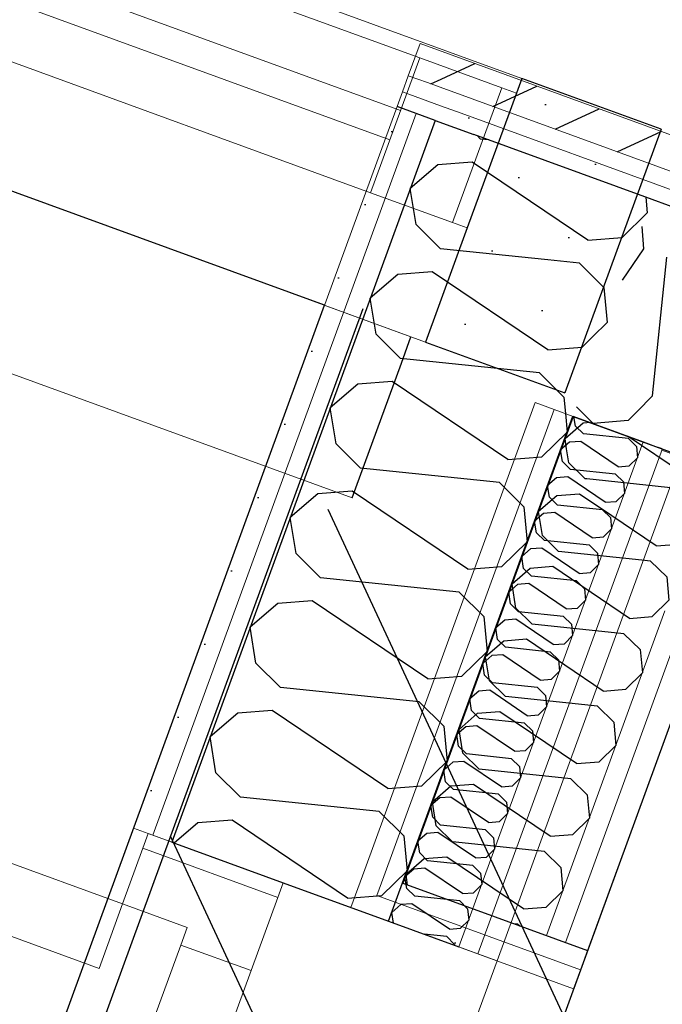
# Model space of a CAD drawing. Header units: millimetres. Extents: x 112481703 to 112588235, y 1264638581 to 1264713486.
# Tile 191 of 256: x 112565331 to 112565743, y 1264680070 to 1264680701. Entities that reach past the tile are written whole.
import ezdxf

# ---------------------------------------------------------------- set-up
doc = ezdxf.new("R2010")
doc.units = ezdxf.units.MM
doc.header["$LTSCALE"] = 0.5
doc.header["$MEASUREMENT"] = 0
doc.linetypes.add('Lang stiplet', pattern=[2116.666603, 1269.999981, -846.666622])
doc.linetypes.add('PLINE', pattern=[0])
for name, color, linetype in [('231- Bærende yttervegger', 7, 'Continuous'), ('231- Bærende yttervegger (Skravur)', 7, 'Continuous'), ('232- Ikke-bærende yttervegger(Nye konstruksjoner)', 7, 'Continuous'), ('266- Himling og innvendig overflate#1', 7, 'Continuous'), ('862- M___Nettoareal', 7, 'Continuous'), ('862- M___Nettoareal(Nye konstruksjoner)', 7, 'Continuous'), ('862- M___Nettoareal(Polylinje)', 7, 'Continuous'), ('862- M___Nettoareal(Polylinje)(Nye konstruksjoner)', 7, 'Continuous'), ('LA_farge_dekke_asfalt2', 7, 'Continuous'), ('Yttervegger.A225', 7, 'Continuous'), ('Yttervegger.A225 (Skravur)', 7, 'Continuous')]:
    doc.layers.add(name, color=color, linetype=linetype)
for name, color, linetype, lineweight in [('234- Vinduer_ dører_ porter', 7, 'Continuous', 0), ('234- Vinduer_ dører_ porter(Nye konstruksjoner)', 7, 'Continuous', 0), ('235- Utvendig kledning og overflate', 7, 'Continuous', 0), ('236- Innvendig kledning og overflate', 7, 'Continuous', 0), ('244- Vinduer_ dører_ foldevegger', 7, 'Continuous', 0)]:
    doc.layers.add(name, color=color, linetype=linetype, lineweight=lineweight)
pattern_1 = [(249.956, (112557650, 1264717795), (-81.357, 29.68231), [0, -50]), (249.956, (112557682.11, 1264717756.67), (-81.357, 29.68231), [0, -50])]
pattern_2 = [(204.95599, (112557650, 1264717795), (-12.65766, 27.198964), [])]

# ---------------------------------------------------------------- blocks, each defined once
blk = doc.blocks.new('Korridor_14_9', base_point=(112576467.69, 1264681824.89))
at = {"layer": '862- M___Nettoareal(Polylinje)', "linetype": 'PLINE', "flags": 128}
blk.add_lwpolyline([(112572601.77, 1264674908.62), (112573784.51, 1264674477.11), (112574626.15, 1264676783.97), (112575767.2, 1264676367.67), (112576177.67, 1264676217.91), (112577188.97, 1264678989.83), (112578571.29, 1264682778.66), (112579511.2, 1264685354.88), (112580089.16, 1264686939.02), (112578574.08, 1264687491.78), (112577945.57, 1264685769.06), (112576575.95, 1264686268.75), (112573384.41, 1264677520.97), (112565766.91, 1264680300.14), (112564833.5, 1264677741.73), (112566533.44, 1264677121.53), (112567763.15, 1264676672.88), (112567763.5, 1264676673.82), (112569134.12, 1264676173.76)], close=True, dxfattribs=at)
blk = doc.blocks.new('Legesenter_2421_68', base_point=(112563750.14, 1264679428.31))
at = {"layer": '862- M___Nettoareal(Polylinje)(Nye konstruksjoner)', "linetype": 'PLINE', "flags": 128}
blk.add_lwpolyline([(112565526.76, 1264680517.88), (112562928.3, 1264681465.9), (112561809.25, 1264678398.66), (112564407.71, 1264677450.64)], close=True, dxfattribs=at)
blk = doc.blocks.new('*X152', base_point=(112557650, 1264717795))
at = {"layer": 'Yttervegger.A225 (Skravur)', "linetype": 'PLINE'}
for p, q in [((112565626.84, 1264680624.52), (112565624.64, 1264680626.68)), ((112565632.06, 1264680623.97), (112565626.84, 1264680624.52)), ((112565695.56, 1264680559.6), (112565640.44, 1264680596.89)), ((112565732.69, 1264680587.26), (112565733.62, 1264680577.19)), ((112565717.53, 1264680561.3), (112565733.62, 1264680577.19)), ((112565695.56, 1264680559.6), (112565717.53, 1264680561.3)), ((112565690.17, 1264680544.82), (112565669.87, 1264680546.96)), ((112565690.17, 1264680544.82), (112565705.88, 1264680529.38)), ((112565705.88, 1264680529.38), (112565707.96, 1264680506.86)), ((112565698.82, 1264680497.84), (112565707.96, 1264680506.86))]:
    blk.add_line(p, q, dxfattribs=at)
blk = doc.blocks.new('*X153', base_point=(112557650, 1264717795))
at = {"layer": 'Yttervegger.A225 (Skravur)', "linetype": 'PLINE'}
for p, q in [((112565687.67, 1264680440.43), (112565686.69, 1264680446.49)), ((112565692.76, 1264680435.42), (112565687.67, 1264680440.43)), ((112565721.62, 1264680432.38), (112565692.76, 1264680435.42)), ((112565683.89, 1264680430.08), (112565678.14, 1264680425.12)), ((112565691.01, 1264680430.63), (112565683.89, 1264680430.08)), ((112565715.05, 1264680414.37), (112565691.01, 1264680430.63)), ((112565721.62, 1264680432.38), (112565726.72, 1264680427.38)), ((112565679.34, 1264680417.62), (112565678.14, 1264680425.12)), ((112565726.72, 1264680427.38), (112565727.39, 1264680420.07)), ((112565684.44, 1264680412.61), (112565679.34, 1264680417.62)), ((112565722.17, 1264680414.92), (112565727.39, 1264680420.07)), ((112565713.3, 1264680409.57), (112565684.44, 1264680412.61)), ((112565713.3, 1264680409.57), (112565718.4, 1264680404.57)), ((112565715.05, 1264680414.37), (112565722.17, 1264680414.92)), ((112565675.57, 1264680407.27), (112565669.82, 1264680402.31)), ((112565682.69, 1264680407.82), (112565675.57, 1264680407.27)), ((112565706.73, 1264680391.56), (112565682.69, 1264680407.82)), ((112565718.4, 1264680404.57), (112565719.07, 1264680397.26)), ((112565671.02, 1264680394.81), (112565669.82, 1264680402.31)), ((112565713.85, 1264680392.11), (112565719.07, 1264680397.26)), ((112565676.12, 1264680389.8), (112565671.02, 1264680394.81)), ((112565706.73, 1264680391.56), (112565713.85, 1264680392.11)), ((112565667.25, 1264680384.46), (112565661.5, 1264680379.5)), ((112565674.37, 1264680385.01), (112565667.25, 1264680384.46)), ((112565698.41, 1264680368.75), (112565674.37, 1264680385.01)), ((112565704.98, 1264680386.76), (112565676.12, 1264680389.8)), ((112565704.98, 1264680386.76), (112565710.07, 1264680381.75)), ((112565662.7, 1264680372), (112565661.5, 1264680379.5)), ((112565710.07, 1264680381.75), (112565710.75, 1264680374.45)), ((112565667.79, 1264680366.99), (112565662.7, 1264680372)), ((112565705.53, 1264680369.3), (112565710.75, 1264680374.45)), ((112565696.66, 1264680363.95), (112565667.79, 1264680366.99)), ((112565698.41, 1264680368.75), (112565705.53, 1264680369.3)), ((112565658.92, 1264680361.65), (112565653.17, 1264680356.69)), ((112565666.05, 1264680362.2), (112565658.92, 1264680361.65)), ((112565690.08, 1264680345.93), (112565666.05, 1264680362.2)), ((112565696.66, 1264680363.95), (112565701.75, 1264680358.94)), ((112565701.75, 1264680358.94), (112565702.43, 1264680351.64)), ((112565654.38, 1264680349.19), (112565653.17, 1264680356.69)), ((112565659.47, 1264680344.18), (112565654.38, 1264680349.19)), ((112565690.08, 1264680345.93), (112565697.21, 1264680346.49)), ((112565697.21, 1264680346.49), (112565702.43, 1264680351.64)), ((112565657.72, 1264680339.39), (112565650.6, 1264680338.84)), ((112565681.76, 1264680323.12), (112565657.72, 1264680339.39)), ((112565688.34, 1264680341.14), (112565659.47, 1264680344.18)), ((112565688.34, 1264680341.14), (112565693.43, 1264680336.13)), ((112565650.6, 1264680338.84), (112565644.85, 1264680333.88)), ((112565646.06, 1264680326.38), (112565644.85, 1264680333.88)), ((112565693.43, 1264680336.13), (112565694.11, 1264680328.83)), ((112565688.88, 1264680323.68), (112565694.11, 1264680328.83)), ((112565651.15, 1264680321.37), (112565646.06, 1264680326.38)), ((112565680.01, 1264680318.33), (112565651.15, 1264680321.37)), ((112565681.76, 1264680323.12), (112565688.88, 1264680323.68)), ((112565642.28, 1264680316.03), (112565636.53, 1264680311.06)), ((112565649.4, 1264680316.58), (112565642.28, 1264680316.03)), ((112565673.44, 1264680300.31), (112565649.4, 1264680316.58)), ((112565680.01, 1264680318.33), (112565685.11, 1264680313.32)), ((112565637.73, 1264680303.57), (112565636.53, 1264680311.06)), ((112565685.11, 1264680313.32), (112565685.78, 1264680306.02)), ((112565642.83, 1264680298.56), (112565637.73, 1264680303.57)), ((112565680.56, 1264680300.86), (112565685.78, 1264680306.02)), ((112565671.69, 1264680295.52), (112565642.83, 1264680298.56)), ((112565671.69, 1264680295.52), (112565676.79, 1264680290.51)), ((112565673.44, 1264680300.31), (112565680.56, 1264680300.86)), ((112565633.96, 1264680293.22), (112565628.21, 1264680288.25)), ((112565641.08, 1264680293.77), (112565633.96, 1264680293.22)), ((112565665.12, 1264680277.5), (112565641.08, 1264680293.77)), ((112565676.79, 1264680290.51), (112565677.46, 1264680283.21)), ((112565629.41, 1264680280.76), (112565628.21, 1264680288.25)), ((112565672.24, 1264680278.05), (112565677.46, 1264680283.21)), ((112565634.51, 1264680275.75), (112565629.41, 1264680280.76)), ((112565665.12, 1264680277.5), (112565672.24, 1264680278.05)), ((112565625.63, 1264680270.4), (112565619.89, 1264680265.44)), ((112565632.76, 1264680270.96), (112565625.63, 1264680270.4)), ((112565656.8, 1264680254.69), (112565632.76, 1264680270.96)), ((112565663.37, 1264680272.71), (112565634.51, 1264680275.75)), ((112565663.37, 1264680272.71), (112565668.46, 1264680267.7)), ((112565621.09, 1264680257.95), (112565619.89, 1264680265.44)), ((112565668.46, 1264680267.7), (112565669.14, 1264680260.4)), ((112565626.18, 1264680252.94), (112565621.09, 1264680257.95)), ((112565663.92, 1264680255.24), (112565669.14, 1264680260.4)), ((112565655.05, 1264680249.9), (112565626.18, 1264680252.94)), ((112565656.8, 1264680254.69), (112565663.92, 1264680255.24)), ((112565617.31, 1264680247.59), (112565611.56, 1264680242.63)), ((112565624.43, 1264680248.15), (112565617.31, 1264680247.59)), ((112565648.47, 1264680231.88), (112565624.43, 1264680248.15)), ((112565655.05, 1264680249.9), (112565660.14, 1264680244.89)), ((112565660.14, 1264680244.89), (112565660.82, 1264680237.59)), ((112565612.77, 1264680235.14), (112565611.56, 1264680242.63)), ((112565617.86, 1264680230.13), (112565612.77, 1264680235.14)), ((112565648.47, 1264680231.88), (112565655.6, 1264680232.43)), ((112565655.6, 1264680232.43), (112565660.82, 1264680237.59)), ((112565646.73, 1264680227.09), (112565617.86, 1264680230.13)), ((112565646.73, 1264680227.09), (112565651.82, 1264680222.08)), ((112565608.99, 1264680224.78), (112565603.24, 1264680219.82)), ((112565604.44, 1264680212.32), (112565603.24, 1264680219.82)), ((112565616.11, 1264680225.33), (112565608.99, 1264680224.78)), ((112565640.15, 1264680209.07), (112565616.11, 1264680225.33)), ((112565651.82, 1264680222.08), (112565652.49, 1264680214.78)), ((112565647.27, 1264680209.62), (112565652.49, 1264680214.78)), ((112565609.54, 1264680207.32), (112565604.44, 1264680212.32)), ((112565638.4, 1264680204.28), (112565609.54, 1264680207.32)), ((112565640.15, 1264680209.07), (112565647.27, 1264680209.62)), ((112565600.67, 1264680201.97), (112565594.92, 1264680197.01)), ((112565607.79, 1264680202.52), (112565600.67, 1264680201.97)), ((112565631.83, 1264680186.26), (112565607.79, 1264680202.52)), ((112565638.4, 1264680204.28), (112565643.5, 1264680199.27)), ((112565596.12, 1264680189.51), (112565594.92, 1264680197.01)), ((112565643.5, 1264680199.27), (112565644.17, 1264680191.97)), ((112565601.22, 1264680184.51), (112565596.12, 1264680189.51)), ((112565638.95, 1264680186.81), (112565644.17, 1264680191.97)), ((112565630.08, 1264680181.47), (112565601.22, 1264680184.51)), ((112565630.08, 1264680181.47), (112565635.17, 1264680176.46)), ((112565631.83, 1264680186.26), (112565638.95, 1264680186.81)), ((112565592.35, 1264680179.16), (112565586.6, 1264680174.2)), ((112565599.47, 1264680179.71), (112565592.35, 1264680179.16)), ((112565623.51, 1264680163.45), (112565599.47, 1264680179.71)), ((112565635.17, 1264680176.46), (112565635.85, 1264680169.16)), ((112565587.8, 1264680166.7), (112565586.6, 1264680174.2)), ((112565630.63, 1264680164), (112565635.85, 1264680169.16)), ((112565592.89, 1264680161.7), (112565587.8, 1264680166.7)), ((112565623.51, 1264680163.45), (112565630.63, 1264680164)), ((112565584.02, 1264680156.35), (112565578.27, 1264680151.39)), ((112565591.15, 1264680156.9), (112565584.02, 1264680156.35)), ((112565615.18, 1264680140.64), (112565591.15, 1264680156.9)), ((112565621.76, 1264680158.66), (112565592.89, 1264680161.7)), ((112565621.76, 1264680158.66), (112565626.85, 1264680153.65)), ((112565579.48, 1264680143.89), (112565578.27, 1264680151.39)), ((112565626.85, 1264680153.65), (112565627.53, 1264680146.34)), ((112565584.57, 1264680138.88), (112565579.48, 1264680143.89)), ((112565622.31, 1264680141.19), (112565627.53, 1264680146.34)), ((112565613.44, 1264680135.85), (112565584.57, 1264680138.88)), ((112565615.18, 1264680140.64), (112565622.31, 1264680141.19)), ((112565575.7, 1264680133.54), (112565569.95, 1264680128.58)), ((112565582.82, 1264680134.09), (112565575.7, 1264680133.54)), ((112565606.86, 1264680117.83), (112565582.82, 1264680134.09)), ((112565613.44, 1264680135.85), (112565618.53, 1264680130.84)), ((112565571.06, 1264680121.7), (112565569.95, 1264680128.58)), ((112565618.53, 1264680130.84), (112565619.21, 1264680123.53)), ((112565606.86, 1264680117.83), (112565613.99, 1264680118.38)), ((112565613.99, 1264680118.38), (112565619.21, 1264680123.53)), ((112565605.11, 1264680113.04), (112565590.61, 1264680114.56)), ((112565605.11, 1264680113.04), (112565610.21, 1264680108.03)), ((112565610.21, 1264680108.03), (112565610.27, 1264680107.39))]:
    blk.add_line(p, q, dxfattribs=at)
blk = doc.blocks.new('*X155', base_point=(112557650, 1264717795))
at = {"layer": 'Yttervegger.A225 (Skravur)', "linetype": 'PLINE'}
for p, q in [((112565599.48, 1264680608.04), (112565581.76, 1264680592.75)), ((112565621.44, 1264680609.74), (112565599.48, 1264680608.04)), ((112565640.44, 1264680596.89), (112565621.44, 1264680609.74)), ((112565585.47, 1264680569.63), (112565581.76, 1264680592.75)), ((112565601.18, 1264680554.19), (112565585.47, 1264680569.63)), ((112565669.87, 1264680546.96), (112565601.18, 1264680554.19)), ((112565573.82, 1264680537.71), (112565556.1, 1264680522.41)), ((112565595.78, 1264680539.41), (112565573.82, 1264680537.71)), ((112565669.9, 1264680489.27), (112565595.78, 1264680539.41)), ((112565559.81, 1264680499.3), (112565556.1, 1264680522.41)), ((112565570.34, 1264680488.95), (112565559.81, 1264680499.3)), ((112565691.86, 1264680490.96), (112565698.82, 1264680497.84)), ((112565669.9, 1264680489.27), (112565691.86, 1264680490.96)), ((112565664.51, 1264680474.49), (112565587.85, 1264680482.56)), ((112565664.51, 1264680474.49), (112565680.22, 1264680459.05)), ((112565680.22, 1264680459.05), (112565681.19, 1264680448.5))]:
    blk.add_line(p, q, dxfattribs=at)
blk = doc.blocks.new('*X156', base_point=(112557650, 1264717795))
at = {"layer": 'Yttervegger.A225 (Skravur)', "linetype": 'PLINE'}
for p, q in [((112565575.52, 1264680483.85), (112565570.34, 1264680488.95)), ((112565587.85, 1264680482.56), (112565575.52, 1264680483.85)), ((112565548.16, 1264680467.38), (112565530.44, 1264680452.08)), ((112565570.12, 1264680469.08), (112565548.16, 1264680467.38)), ((112565644.24, 1264680418.93), (112565570.12, 1264680469.08)), ((112565534.15, 1264680428.96), (112565530.44, 1264680452.08)), ((112565681.19, 1264680448.5), (112565682.3, 1264680436.52)), ((112565666.2, 1264680420.63), (112565682.3, 1264680436.52)), ((112565549.86, 1264680413.52), (112565534.15, 1264680428.96)), ((112565644.24, 1264680418.93), (112565666.2, 1264680420.63)), ((112565638.85, 1264680404.16), (112565549.86, 1264680413.52)), ((112565638.85, 1264680404.16), (112565654.56, 1264680388.71)), ((112565522.5, 1264680397.05), (112565504.78, 1264680381.75)), ((112565544.46, 1264680398.75), (112565522.5, 1264680397.05)), ((112565618.58, 1264680348.6), (112565544.46, 1264680398.75)), ((112565654.56, 1264680388.71), (112565656.64, 1264680366.19)), ((112565508.49, 1264680358.63), (112565504.78, 1264680381.75)), ((112565640.54, 1264680350.3), (112565656.64, 1264680366.19)), ((112565524.19, 1264680343.19), (112565508.49, 1264680358.63)), ((112565618.58, 1264680348.6), (112565640.54, 1264680350.3)), ((112565613.19, 1264680333.82), (112565524.19, 1264680343.19)), ((112565613.19, 1264680333.82), (112565628.9, 1264680318.38)), ((112565496.84, 1264680326.71), (112565479.12, 1264680311.42)), ((112565518.8, 1264680328.41), (112565496.84, 1264680326.71)), ((112565592.92, 1264680278.27), (112565518.8, 1264680328.41)), ((112565628.9, 1264680318.38), (112565630.98, 1264680295.86)), ((112565482.83, 1264680288.3), (112565479.12, 1264680311.42)), ((112565614.88, 1264680279.97), (112565630.98, 1264680295.86)), ((112565498.53, 1264680272.86), (112565482.83, 1264680288.3)), ((112565592.92, 1264680278.27), (112565614.88, 1264680279.97)), ((112565587.53, 1264680263.49), (112565498.53, 1264680272.86)), ((112565493.14, 1264680258.08), (112565471.18, 1264680256.38)), ((112565567.26, 1264680207.94), (112565493.14, 1264680258.08)), ((112565587.53, 1264680263.49), (112565603.24, 1264680248.05)), ((112565471.18, 1264680256.38), (112565453.46, 1264680241.08)), ((112565603.24, 1264680248.05), (112565605.32, 1264680225.53)), ((112565457.17, 1264680217.97), (112565453.46, 1264680241.08)), ((112565589.22, 1264680209.63), (112565605.32, 1264680225.53)), ((112565472.87, 1264680202.52), (112565457.17, 1264680217.97)), ((112565567.26, 1264680207.94), (112565589.22, 1264680209.63)), ((112565561.87, 1264680193.16), (112565472.87, 1264680202.52)), ((112565561.87, 1264680193.16), (112565577.58, 1264680177.72)), ((112565445.52, 1264680186.05), (112565430.41, 1264680173.01)), ((112565467.48, 1264680187.75), (112565445.52, 1264680186.05)), ((112565541.6, 1264680137.6), (112565467.48, 1264680187.75)), ((112565577.58, 1264680177.72), (112565579.66, 1264680155.19)), ((112565563.56, 1264680139.3), (112565579.66, 1264680155.19)), ((112565541.6, 1264680137.6), (112565563.56, 1264680139.3))]:
    blk.add_line(p, q, dxfattribs=at)
blk = doc.blocks.new('Dør[2]', base_point=(112557650, 1264717795))
at = {"layer": '235- Utvendig kledning og overflate', "linetype": 'PLINE'}
for p, q in [((112565404.4, 1264680182.5), (112565413.8, 1264680179.07)), ((112565413.8, 1264680179.07), (112565416.62, 1264680178.04)), ((112565413.8, 1264680179.07), (112565416.62, 1264680178.04)), ((112565416.62, 1264680178.04), (112565428.83, 1264680173.59)), ((112565416.62, 1264680178.04), (112565428.83, 1264680173.59))]:
    blk.add_line(p, q, dxfattribs=at)
at = {"layer": '236- Innvendig kledning og overflate', "linetype": 'PLINE'}
for p, q in [((112565612.96, 1264680106.41), (112565625.17, 1264680101.95)), ((112565625.17, 1264680101.95), (112565637.38, 1264680097.5))]:
    blk.add_line(p, q, dxfattribs=at)
at = {"layer": '244- Vinduer_ dører_ foldevegger', "linetype": 'PLINE'}
for p, q in [((112564350.82, 1264680515.79), (112565397.35, 1264680133.98)), ((112565382.27, 1264680092.64), (112564335.74, 1264680474.46)), ((112564989.69, 1264679045.79), (112565404.4, 1264680182.5)), ((112565410.37, 1264680169.68), (112565413.8, 1264680179.07)), ((112565413.8, 1264680179.07), (112565500.23, 1264680147.54)), ((112565410.37, 1264680169.68), (112565397.35, 1264680133.98)), ((112565496.8, 1264680138.14), (112565410.37, 1264680169.68)), ((112565428.83, 1264680173.59), (112565500.23, 1264680147.54)), ((112565428.83, 1264680173.59), (112565500.23, 1264680147.54)), ((112565496.8, 1264680138.14), (112565500.23, 1264680147.54)), ((112565500.23, 1264680147.54), (112565567.87, 1264680122.86)), ((112565479.66, 1264680091.17), (112565496.8, 1264680138.14)), ((112565397.35, 1264680133.98), (112565382.27, 1264680092.64)), ((112565397.35, 1264680133.98), (112565438.68, 1264680118.9)), ((112565438.68, 1264680118.9), (112565434.57, 1264680107.62)), ((112565567.87, 1264680122.86), (112565612.96, 1264680106.41)), ((112565060.98, 1264679083.65), (112565434.57, 1264680107.62)), ((112565434.57, 1264680107.62), (112565479.66, 1264680091.17)), ((112565222.67, 1264678960.79), (112565637.38, 1264680097.5)), ((112565479.66, 1264680091.17), (112565106.07, 1264679067.19))]:
    blk.add_line(p, q, dxfattribs=at)
blk = doc.blocks.new('*X288', base_point=(112557650, 1264717795))
at = {"layer": 'Yttervegger.A225 (Skravur)', "linetype": 'PLINE'}
for p, q in [((112565688.27, 1264680452.87), (112565698.99, 1264680442.01)), ((112565727.13, 1264680449.81), (112565721.51, 1264680444.09)), ((112565721.51, 1264680444.09), (112565698.99, 1264680442.01))]:
    blk.add_line(p, q, dxfattribs=at)
blk = doc.blocks.new('*X291', base_point=(112557650, 1264717795))
at = {"layer": 'Yttervegger.A225 (Skravur)', "linetype": 'PLINE'}
for p, q in [((112565731.55, 1264680554.19), (112565730.44, 1264680568.47)), ((112565717.84, 1264680533.92), (112565731.55, 1264680554.19)), ((112565736.96, 1264680459.8), (112565746.32, 1264680548.79)), ((112565736.96, 1264680459.8), (112565727.13, 1264680449.81))]:
    blk.add_line(p, q, dxfattribs=at)
blk = doc.blocks.new('*X585', base_point=(112557650, 1264717795))
at = {"layer": 'Yttervegger.A225 (Skravur)', "linetype": 'PLINE'}
for p, q in [((112565739.32, 1264680363.65), (112565711.02, 1264680382.79)), ((112565739.32, 1264680363.65), (112565753.86, 1264680364.77)), ((112565753.86, 1264680364.77), (112565757.6, 1264680368.46)), ((112565735.75, 1264680353.86), (112565730.19, 1264680354.45)), ((112565735.75, 1264680353.86), (112565746.15, 1264680343.64)), ((112565746.15, 1264680343.64), (112565747.52, 1264680328.81))]:
    blk.add_line(p, q, dxfattribs=at)
blk = doc.blocks.new('*X587', base_point=(112557650, 1264717795))
at = {"layer": 'Yttervegger.A225 (Skravur)', "linetype": 'PLINE'}
for p, q in [((112565692.69, 1264680442.3), (112565680.95, 1264680432.17)), ((112565697.23, 1264680442.65), (112565692.69, 1264680442.3)), ((112565681.99, 1264680425.74), (112565680.95, 1264680432.17)), ((112565756.31, 1264680410.22), (112565721.42, 1264680433.83)), ((112565756.31, 1264680410.22), (112565770.85, 1264680411.34)), ((112565770.85, 1264680411.34), (112565774.14, 1264680414.59)), ((112565752.74, 1264680400.43), (112565694.98, 1264680406.51)), ((112565752.74, 1264680400.43), (112565763.14, 1264680390.21)), ((112565763.14, 1264680390.21), (112565764.52, 1264680375.29)), ((112565758.39, 1264680369.24), (112565764.52, 1264680375.29))]:
    blk.add_line(p, q, dxfattribs=at)
blk = doc.blocks.new('*X588', base_point=(112557650, 1264717795))
at = {"layer": 'Yttervegger.A225 (Skravur)', "linetype": 'PLINE'}
for p, q in [((112565683.41, 1264680416.86), (112565681.99, 1264680425.74)), ((112565693.81, 1264680406.64), (112565683.41, 1264680416.86)), ((112565694.98, 1264680406.51), (112565693.81, 1264680406.64)), ((112565690.24, 1264680396.85), (112565675.7, 1264680395.73)), ((112565711.02, 1264680382.79), (112565690.24, 1264680396.85)), ((112565675.7, 1264680395.73), (112565663.96, 1264680385.6)), ((112565666.42, 1264680370.29), (112565663.96, 1264680385.6)), ((112565676.82, 1264680360.06), (112565666.42, 1264680370.29)), ((112565730.19, 1264680354.45), (112565676.82, 1264680360.06)), ((112565658.71, 1264680349.15), (112565646.97, 1264680339.03)), ((112565673.25, 1264680350.28), (112565658.71, 1264680349.15)), ((112565722.33, 1264680317.08), (112565673.25, 1264680350.28)), ((112565649.43, 1264680323.72), (112565646.97, 1264680339.03)), ((112565736.87, 1264680318.2), (112565747.53, 1264680328.72)), ((112565747.52, 1264680328.81), (112565747.53, 1264680328.72)), ((112565659.83, 1264680313.49), (112565649.43, 1264680323.72)), ((112565722.33, 1264680317.08), (112565736.87, 1264680318.2)), ((112565718.76, 1264680307.29), (112565659.83, 1264680313.49)), ((112565641.72, 1264680302.58), (112565629.98, 1264680292.45)), ((112565656.26, 1264680303.71), (112565641.72, 1264680302.58)), ((112565705.34, 1264680270.5), (112565656.26, 1264680303.71)), ((112565718.76, 1264680307.29), (112565729.16, 1264680297.07)), ((112565729.16, 1264680297.07), (112565730.54, 1264680282.15)), ((112565632.44, 1264680277.15), (112565629.98, 1264680292.45)), ((112565642.84, 1264680266.92), (112565632.44, 1264680277.15)), ((112565719.88, 1264680271.63), (112565730.54, 1264680282.15)), ((112565705.34, 1264680270.5), (112565719.88, 1264680271.63)), ((112565701.77, 1264680260.72), (112565642.84, 1264680266.92)), ((112565701.77, 1264680260.72), (112565712.17, 1264680250.49)), ((112565624.73, 1264680256.01), (112565612.99, 1264680245.88)), ((112565639.27, 1264680257.14), (112565624.73, 1264680256.01)), ((112565688.35, 1264680223.93), (112565639.27, 1264680257.14)), ((112565615.45, 1264680230.57), (112565612.99, 1264680245.88)), ((112565712.17, 1264680250.49), (112565713.55, 1264680235.58)), ((112565702.89, 1264680225.06), (112565713.55, 1264680235.58)), ((112565625.85, 1264680220.35), (112565615.45, 1264680230.57)), ((112565684.78, 1264680214.15), (112565625.85, 1264680220.35)), ((112565688.35, 1264680223.93), (112565702.89, 1264680225.06)), ((112565684.78, 1264680214.15), (112565695.18, 1264680203.92)), ((112565607.74, 1264680209.44), (112565596, 1264680199.31)), ((112565622.28, 1264680210.56), (112565607.74, 1264680209.44)), ((112565671.36, 1264680177.36), (112565622.28, 1264680210.56)), ((112565695.18, 1264680203.92), (112565696.56, 1264680189.01)), ((112565598.45, 1264680184), (112565596, 1264680199.31)), ((112565685.9, 1264680178.49), (112565696.56, 1264680189.01)), ((112565608.86, 1264680173.78), (112565598.45, 1264680184)), ((112565671.36, 1264680177.36), (112565685.9, 1264680178.49)), ((112565667.79, 1264680167.58), (112565608.86, 1264680173.78)), ((112565590.74, 1264680162.87), (112565579.01, 1264680152.74)), ((112565605.29, 1264680163.99), (112565590.74, 1264680162.87)), ((112565654.36, 1264680130.79), (112565605.29, 1264680163.99)), ((112565667.79, 1264680167.58), (112565678.19, 1264680157.35)), ((112565678.19, 1264680157.35), (112565679.57, 1264680142.44)), ((112565580.07, 1264680146.08), (112565579.01, 1264680152.74)), ((112565668.91, 1264680131.91), (112565679.57, 1264680142.44)), ((112565654.36, 1264680130.79), (112565668.91, 1264680131.91)), ((112565650.8, 1264680121), (112565648.01, 1264680121.3)), ((112565650.8, 1264680121), (112565651.97, 1264680119.85))]:
    blk.add_line(p, q, dxfattribs=at)
blk = doc.blocks.new('Veggåpning 01[28]', base_point=(112557650, 1264717795))
at = {"layer": '235- Utvendig kledning og overflate', "linetype": 'PLINE'}
for p in [(112565552.56, 1264680156.12), (112565686.45, 1264680079.6)]:
    blk.add_line(p, (112565543.65, 1264680131.69), dxfattribs=at)
blk = doc.blocks.new('Vindu[136]', base_point=(112557650, 1264717795))
at = {"layer": '234- Vinduer_ dører_ porter', "linetype": 'PLINE'}
for p, q in [((112564516.57, 1264681078.04), (112565653.28, 1264680663.33)), ((112564575.14, 1264681046.03), (112565587.85, 1264680676.55)), ((112564562.81, 1264681012.21), (112565575.51, 1264680642.73)), ((112565568.66, 1264680623.94), (112564555.95, 1264680993.42)), ((112565556.32, 1264680590.12), (112564543.61, 1264680959.6)), ((112564454.88, 1264680908.95), (112565591.59, 1264680494.23)), ((112565556.32, 1264680590.12), (112565587.85, 1264680676.55)), ((112565587.85, 1264680676.55), (112565640.46, 1264680657.36)), ((112565653.28, 1264680663.33), (112565649.85, 1264680653.93)), ((112565608.92, 1264680570.93), (112565640.46, 1264680657.36)), ((112565640.46, 1264680657.36), (112565649.85, 1264680653.93)), ((112565649.85, 1264680653.93), (112565618.32, 1264680567.5)), ((112565649.85, 1264680653.93), (112565618.32, 1264680567.5)), ((112565608.92, 1264680570.93), (112565556.32, 1264680590.12)), ((112565618.32, 1264680567.5), (112565591.59, 1264680494.23)), ((112565618.32, 1264680567.5), (112565608.92, 1264680570.93))]:
    blk.add_line(p, q, dxfattribs=at)
blk = doc.blocks.new('Veggåpning 07[295]', base_point=(112557650, 1264717795))
at = {"layer": '234- Vinduer_ dører_ porter(Nye konstruksjoner)', "linetype": 'PLINE'}
for p, q in [((112565582.19, 1264680497.66), (112564464.27, 1264680905.52)), ((112565544.49, 1264680394.32), (112564426.57, 1264680802.18)), ((112565576.02, 1264680480.75), (112565582.19, 1264680497.66)), ((112565544.49, 1264680394.32), (112565576.02, 1264680480.75))]:
    blk.add_line(p, q, dxfattribs=at)

msp = doc.modelspace()

# ---------------------------------------------------------------- hatches: boundary and pattern name
at = {"layer": '231- Bærende yttervegger (Skravur)', "linetype": 'Continuous'}
h = msp.add_hatch(dxfattribs=at)
h.set_pattern_fill('Prikker_tett', color=256, style=0, pattern_type=2)
h.set_pattern_definition(pattern_1)
h.paths.add_polyline_path([(112565680.83, 1264680461.67), (112565742.52, 1264680630.77), (112565653.28, 1264680663.33), (112565591.59, 1264680494.23)])
at = {"layer": 'LA_farge_dekke_asfalt2', "linetype": 'Continuous'}
h = msp.add_hatch(dxfattribs=at)
h.set_pattern_fill('Murverk', color=256, style=0, pattern_type=2)
h.set_pattern_definition([(294.956, (112557650, 1264717795), (163.1938, 75.94596), [])])
h.paths.add_polyline_path([(112562670.28, 1264672618.44), (112565507.41, 1264680394.81), (112573384.41, 1264677520.97), (112579262.36, 1264693631.99), (112587341.37, 1264690684.44), (112579714.93, 1264669780.94), (112576475.27, 1264670962.9), (112575386.63, 1264667979.01)])
at = {"layer": 'Yttervegger.A225 (Skravur)', "linetype": 'Continuous'}
h = msp.add_hatch(dxfattribs=at)
h.set_pattern_fill('Skrålinjer_1', color=256, style=0, pattern_type=2)
h.set_pattern_definition(pattern_2)
h.paths.add_polyline_path([(112565596.58, 1264680671.3), (112565588.03, 1264680685.81), (112565580.49, 1264680665.14), (112565592.7, 1264680660.68)])
h = msp.add_hatch(dxfattribs=at)
h.set_pattern_fill('Skrålinjer_1', color=256, style=0, pattern_type=2)
h.set_pattern_definition(pattern_2)
h.paths.add_polyline_path([(112565588.03, 1264680685.81), (112565605.62, 1264680655.97), (112567524.17, 1264679956.01), (112567528.28, 1264679967.28), (112567531.71, 1264679976.67)])
h = msp.add_hatch(dxfattribs=at)
h.set_pattern_fill('Skrålinjer_1', color=256, style=0, pattern_type=2)
h.set_pattern_definition(pattern_2)
h.paths.add_polyline_path([(112565604.92, 1264680656.23), (112565605.13, 1264680656.8), (112565596.58, 1264680671.3), (112565592.7, 1264680660.68)])
h = msp.add_hatch(dxfattribs=at)
h.set_pattern_fill('Skrålinjer_1', color=256, style=0, pattern_type=2)
h.set_pattern_definition(pattern_2)
h.paths.add_polyline_path([(112565605.62, 1264680655.97), (112565605.13, 1264680656.8), (112565604.92, 1264680656.23)])
h = msp.add_hatch(dxfattribs=at)
h.set_pattern_fill('Prikker_tett', color=256, style=0, pattern_type=2)
h.set_pattern_definition(pattern_1)
h.paths.add_polyline_path([(112565585.51, 1264680640.95), (112565588.93, 1264680650.35), (112565576.72, 1264680654.8), (112565573.29, 1264680645.41)])
h = msp.add_hatch(dxfattribs=at)
h.set_pattern_fill('Prikker_tett', color=256, style=0, pattern_type=2)
h.set_pattern_definition(pattern_1)
h.paths.add_polyline_path([(112565597.72, 1264680636.5), (112565601.15, 1264680645.89), (112565588.93, 1264680650.35), (112565585.51, 1264680640.95)])
h = msp.add_hatch(dxfattribs=at)
h.set_pattern_fill('Prikker_tett', color=256, style=0, pattern_type=2)
h.set_pattern_definition(pattern_1)
h.paths.add_polyline_path([(112565585.51, 1264680640.95), (112565573.29, 1264680645.41), (112565404.4, 1264680182.5), (112565416.62, 1264680178.04)])
h = msp.add_hatch(dxfattribs=at)
h.set_pattern_fill('Prikker_tett', color=256, style=0, pattern_type=2)
h.set_pattern_definition(pattern_1)
h.paths.add_polyline_path([(112565622.4, 1264680627.49), (112565614.41, 1264680641.05), (112565601.15, 1264680645.89), (112565597.72, 1264680636.5)])
h = msp.add_hatch(dxfattribs=at)
h.set_pattern_fill('Prikker_tett', color=256, style=0, pattern_type=2)
h.set_pattern_definition(pattern_1)
h.paths.add_polyline_path([(112565597.72, 1264680636.5), (112565585.51, 1264680640.95), (112565416.62, 1264680178.04), (112565428.83, 1264680173.59)])
h = msp.add_hatch(dxfattribs=at)
h.set_pattern_fill('Prikker_tett', color=256, style=0, pattern_type=2)
h.set_pattern_definition(pattern_1)
h.paths.add_polyline_path([(112565614.41, 1264680641.05), (112565622.4, 1264680627.49), (112567516.97, 1264679936.28), (112567520.4, 1264679945.67)])
h = msp.add_hatch(dxfattribs=at)
h.set_pattern_fill('Prikker_tett', color=256, style=0, pattern_type=2)
h.set_pattern_definition(pattern_1)
h.paths.add_polyline_path([(112565670.8, 1264680442.28), (112565661.82, 1264680455.57), (112565552.56, 1264680156.12), (112565564.78, 1264680151.66)])
h = msp.add_hatch(dxfattribs=at)
h.set_pattern_fill('Prikker_tett', color=256, style=0, pattern_type=2)
h.set_pattern_definition(pattern_1)
h.paths.add_polyline_path([(112565670.8, 1264680442.28), (112565674.03, 1264680451.12), (112565661.82, 1264680455.57)])
h = msp.add_hatch(dxfattribs=at)
h.set_pattern_fill('Prikker_tett', color=256, style=0, pattern_type=2)
h.set_pattern_definition(pattern_1)
h.paths.add_polyline_path([(112565686.24, 1264680446.66), (112565674.03, 1264680451.12), (112565670.8, 1264680442.28), (112565679.79, 1264680428.98)])
h = msp.add_hatch(dxfattribs=at)
h.set_pattern_fill('Prikker_tett', color=256, style=0, pattern_type=2)
h.set_pattern_definition(pattern_1)
h.paths.add_polyline_path([(112565670.8, 1264680442.28), (112565564.78, 1264680151.66), (112565576.99, 1264680147.21), (112565679.79, 1264680428.98)])
h = msp.add_hatch(dxfattribs=at)
h.set_pattern_fill('Prikker_tett', color=256, style=0, pattern_type=2)
h.set_pattern_definition(pattern_1)
h.paths.add_polyline_path([(112565742.54, 1264680423.66), (112565740.7, 1264680426.79), (112565731.12, 1264680430.29), (112565612.96, 1264680106.41), (112565625.17, 1264680101.95)])
h = msp.add_hatch(dxfattribs=at)
h.set_pattern_fill('Prikker_tett', color=256, style=0, pattern_type=2)
h.set_pattern_definition(pattern_1)
h.paths.add_polyline_path([(112565751.09, 1264680409.16), (112565742.54, 1264680423.66), (112565738.88, 1264680413.62)])
h = msp.add_hatch(dxfattribs=at)
h.set_pattern_fill('Prikker_tett', color=256, style=0, pattern_type=2)
h.set_pattern_definition(pattern_1)
h.paths.add_polyline_path([(112565743.33, 1264680425.83), (112565740.7, 1264680426.79), (112565741.5, 1264680425.43), (112565742.99, 1264680424.89)])
h = msp.add_hatch(dxfattribs=at)
h.set_pattern_fill('Prikker_tett', color=256, style=0, pattern_type=2)
h.set_pattern_definition(pattern_1)
h.paths.add_polyline_path([(112565742.99, 1264680424.89), (112565741.5, 1264680425.43), (112565742.54, 1264680423.66)])
h = msp.add_hatch(dxfattribs=at)
h.set_pattern_fill('Prikker_tett', color=256, style=0, pattern_type=2)
h.set_pattern_definition(pattern_1)
h.paths.add_polyline_path([(112565742.99, 1264680424.89), (112565742.54, 1264680423.66), (112565751.09, 1264680409.16), (112565755.2, 1264680420.43)])
msp.add_hatch(color=256, dxfattribs=at).paths.add_polyline_path([(112567465.9, 1264679796.3), (112567466.25, 1264679797.24), (112565743.33, 1264680425.83), (112565742.99, 1264680424.89)])
h = msp.add_hatch(dxfattribs=at)
h.set_pattern_fill('Prikker_tett', color=256, style=0, pattern_type=2)
h.set_pattern_definition(pattern_1)
h.paths.add_polyline_path([(112565751.09, 1264680409.16), (112565738.88, 1264680413.62), (112565625.17, 1264680101.95), (112565637.38, 1264680097.5)])
h = msp.add_hatch(dxfattribs=at)
h.set_pattern_fill('Prikker_tett', color=256, style=0, pattern_type=2)
h.set_pattern_definition(pattern_1)
h.paths.add_polyline_path([(112565756.54, 1264680315.48), (112565754.49, 1264680318.51), (112565745.06, 1264680321.95), (112565669.05, 1264680113.62), (112565681.26, 1264680109.16)])
h = msp.add_hatch(dxfattribs=at)
h.set_pattern_fill('Prikker_tett', color=256, style=0, pattern_type=2)
h.set_pattern_definition(pattern_1)
h.paths.add_polyline_path([(112565752.82, 1264680305.28), (112565681.26, 1264680109.16), (112565695.36, 1264680104.02), (112565766.91, 1264680300.14)])
h = msp.add_hatch(dxfattribs=at)
h.set_pattern_fill('Prikker_tett', color=256, style=0, pattern_type=2)
h.set_pattern_definition(pattern_1)
h.paths.add_polyline_path([(112565543.65, 1264680131.69), (112565686.45, 1264680079.6), (112565690.9, 1264680091.81), (112565560.32, 1264680139.45), (112565564.78, 1264680151.66), (112565552.56, 1264680156.12)])
h = msp.add_hatch(dxfattribs=at)
h.set_pattern_fill('Prikker_tett', color=256, style=0, pattern_type=2)
h.set_pattern_definition(pattern_1)
h.paths.add_polyline_path([(112565560.32, 1264680139.45), (112565690.9, 1264680091.81), (112565695.36, 1264680104.02), (112565576.99, 1264680147.21), (112565564.78, 1264680151.66)])

# ---------------------------------------------------------------- linework, layer by layer
at = {"layer": '231- Bærende yttervegger', "linetype": 'PLINE'}
for p, q in [((112565653.28, 1264680663.33), (112565649.85, 1264680653.93)), ((112565649.85, 1264680653.93), (112565618.32, 1264680567.5)), ((112565618.32, 1264680567.5), (112565591.59, 1264680494.23))]:
    msp.add_line(p, q, dxfattribs=at)
at = {"layer": '231- Bærende yttervegger', "linetype": 'PLINE', "flags": 128}
for points in [[(112565742.52, 1264680630.77), (112565653.28, 1264680663.33)], [(112565742.52, 1264680630.77), (112565680.83, 1264680461.67)], [(112565591.59, 1264680494.23), (112565680.83, 1264680461.67)]]:
    msp.add_lwpolyline(points, dxfattribs=at)
at = {"layer": '232- Ikke-bærende yttervegger(Nye konstruksjoner)', "linetype": 'PLINE'}
for p, q in [((112565576.02, 1264680480.75), (112565582.19, 1264680497.66)), ((112565544.49, 1264680394.32), (112565576.02, 1264680480.75))]:
    msp.add_line(p, q, dxfattribs=at)
at = {"layer": '235- Utvendig kledning og overflate', "linetype": 'PLINE'}
for p, q in [((112565592.7, 1264680660.68), (112565580.49, 1264680665.14)), ((112565604.92, 1264680656.23), (112565592.7, 1264680660.68)), ((112565604.92, 1264680656.23), (112565605.62, 1264680655.97)), ((112567524.17, 1264679956.01), (112565605.62, 1264680655.97)), ((112565588.93, 1264680650.35), (112565576.72, 1264680654.8)), ((112565601.15, 1264680645.89), (112565588.93, 1264680650.35)), ((112565601.15, 1264680645.89), (112565614.41, 1264680641.05)), ((112565585.51, 1264680640.95), (112565416.62, 1264680178.04)), ((112567520.4, 1264679945.67), (112565614.41, 1264680641.05)), ((112565674.03, 1264680451.12), (112565670.8, 1264680442.28)), ((112565670.8, 1264680442.28), (112565564.78, 1264680151.66)), ((112565404.4, 1264680182.5), (112565413.8, 1264680179.07)), ((112565413.8, 1264680179.07), (112565416.62, 1264680178.04)), ((112565416.62, 1264680178.04), (112565428.83, 1264680173.59)), ((112565552.56, 1264680156.12), (112565543.65, 1264680131.69)), ((112565564.78, 1264680151.66), (112565560.32, 1264680139.45)), ((112565560.32, 1264680139.45), (112565690.9, 1264680091.81)), ((112565686.45, 1264680079.6), (112565543.65, 1264680131.69)), ((112565695.36, 1264680104.02), (112565690.9, 1264680091.81)), ((112565690.9, 1264680091.81), (112565686.45, 1264680079.6))]:
    msp.add_line(p, q, dxfattribs=at)
at = {"layer": '235- Utvendig kledning og overflate', "linetype": 'PLINE', "flags": 128}
for points in [[(112565588.03, 1264680685.81), (112565580.49, 1264680665.14)], [(112567531.71, 1264679976.67), (112565588.03, 1264680685.81)], [(112565580.49, 1264680665.14), (112565576.72, 1264680654.8)], [(112565576.72, 1264680654.8), (112565573.29, 1264680645.41)], [(112565573.29, 1264680645.41), (112565404.4, 1264680182.5)], [(112565661.82, 1264680455.57), (112565552.56, 1264680156.12)], [(112565661.82, 1264680455.57), (112565674.03, 1264680451.12)], [(112565674.03, 1264680451.12), (112565686.24, 1264680446.66)]]:
    msp.add_lwpolyline(points, dxfattribs=at)
at = {"layer": '236- Innvendig kledning og overflate', "linetype": 'PLINE'}
for p, q in [((112565612.96, 1264680106.41), (112565731.12, 1264680430.29)), ((112565625.17, 1264680101.95), (112565742.54, 1264680423.66)), ((112565742.99, 1264680424.89), (112565742.54, 1264680423.66)), ((112565743.33, 1264680425.83), (112565742.99, 1264680424.89)), ((112565743.33, 1264680425.83), (112565742.99, 1264680424.89)), ((112565755.2, 1264680420.43), (112565742.99, 1264680424.89)), ((112565755.2, 1264680420.43), (112565742.99, 1264680424.89)), ((112565669.05, 1264680113.62), (112565745.06, 1264680321.95)), ((112565681.26, 1264680109.16), (112565756.54, 1264680315.48)), ((112565612.96, 1264680106.41), (112565625.17, 1264680101.95)), ((112565625.17, 1264680101.95), (112565637.38, 1264680097.5))]:
    msp.add_line(p, q, dxfattribs=at)
at = {"layer": '236- Innvendig kledning og overflate', "linetype": 'PLINE', "flags": 128}
for points in [[(112565637.38, 1264680097.5), (112565751.09, 1264680409.16)], [(112565695.36, 1264680104.02), (112565766.91, 1264680300.14)]]:
    msp.add_lwpolyline(points, dxfattribs=at)
at = {"layer": '266- Himling og innvendig overflate#1', "linetype": 'Lang stiplet'}
msp.add_lwpolyline([(112588235.42, 1264691281.63), (112578984.82, 1264665926.42), (112562432.07, 1264671965.54), (112565811.51, 1264681228.31), (112572876.02, 1264678650.89), (112578747.19, 1264694743.32)], close=True, dxfattribs=at)
at = {"layer": 'Yttervegger.A225', "linetype": 'PLINE'}
for p, q in [((112565585.51, 1264680640.95), (112565573.29, 1264680645.41)), ((112565585.51, 1264680640.95), (112565573.29, 1264680645.41)), ((112565597.72, 1264680636.5), (112565546.99, 1264680497.46)), ((112565597.72, 1264680636.5), (112565585.51, 1264680640.95)), ((112565597.72, 1264680636.5), (112565585.51, 1264680640.95)), ((112565597.72, 1264680636.5), (112565622.4, 1264680627.49)), ((112565597.72, 1264680636.5), (112565622.4, 1264680627.49)), ((112565736.75, 1264680585.77), (112565622.4, 1264680627.49)), ((112565736.75, 1264680585.77), (112565622.4, 1264680627.49)), ((112567516.97, 1264679936.28), (112565736.75, 1264680585.77)), ((112565546.99, 1264680497.46), (112565428.83, 1264680173.59)), ((112565567.87, 1264680122.86), (112565686.03, 1264680446.74)), ((112565686.24, 1264680446.66), (112565679.79, 1264680428.98)), ((112565686.03, 1264680446.74), (112565731.12, 1264680430.29)), ((112565686.03, 1264680446.74), (112565731.12, 1264680430.29)), ((112565679.79, 1264680428.98), (112565576.99, 1264680147.21)), ((112565731.12, 1264680430.29), (112565740.7, 1264680426.79)), ((112565731.12, 1264680430.29), (112565740.7, 1264680426.79)), ((112565743.33, 1264680425.83), (112565740.7, 1264680426.79)), ((112565743.33, 1264680425.83), (112565740.7, 1264680426.79)), ((112565428.83, 1264680173.59), (112565500.23, 1264680147.54)), ((112565500.23, 1264680147.54), (112565567.87, 1264680122.86)), ((112565576.99, 1264680147.21), (112565695.36, 1264680104.02)), ((112565567.87, 1264680122.86), (112565612.96, 1264680106.41))]:
    msp.add_line(p, q, dxfattribs=at)
at = {"layer": 'Yttervegger.A225', "linetype": 'PLINE', "flags": 128}
msp.add_lwpolyline([(112565686.24, 1264680446.66), (112565778.3, 1264680413.07)], dxfattribs=at)

# ---------------------------------------------------------------- block references
at = {"layer": '234- Vinduer_ dører_ porter', "linetype": 'PLINE'}
msp.add_blockref('Vindu[136]', (112557650, 1264717795), dxfattribs=at)
at = {"layer": '234- Vinduer_ dører_ porter(Nye konstruksjoner)', "linetype": 'PLINE'}
msp.add_blockref('Veggåpning 07[295]', (112557650, 1264717795), dxfattribs=at)
at = {"layer": '244- Vinduer_ dører_ foldevegger', "linetype": 'PLINE'}
for name in ['Dør[2]', 'Veggåpning 01[28]']:
    msp.add_blockref(name, (112557650, 1264717795), dxfattribs=at)
at = {"layer": '862- M___Nettoareal', "linetype": 'Continuous'}
msp.add_blockref('Korridor_14_9', (112576467.69, 1264681824.89), dxfattribs=at)
at = {"layer": '862- M___Nettoareal(Nye konstruksjoner)', "linetype": 'Continuous'}
msp.add_blockref('Legesenter_2421_68', (112563750.14, 1264679428.31), dxfattribs=at)
at = {"layer": 'Yttervegger.A225'}
for name in ['*X152', '*X155', '*X291', '*X156', '*X288', '*X153', '*X587', '*X588', '*X585']:
    msp.add_blockref(name, (112557650, 1264717795), dxfattribs=at)

doc.saveas('drawing.dxf')
